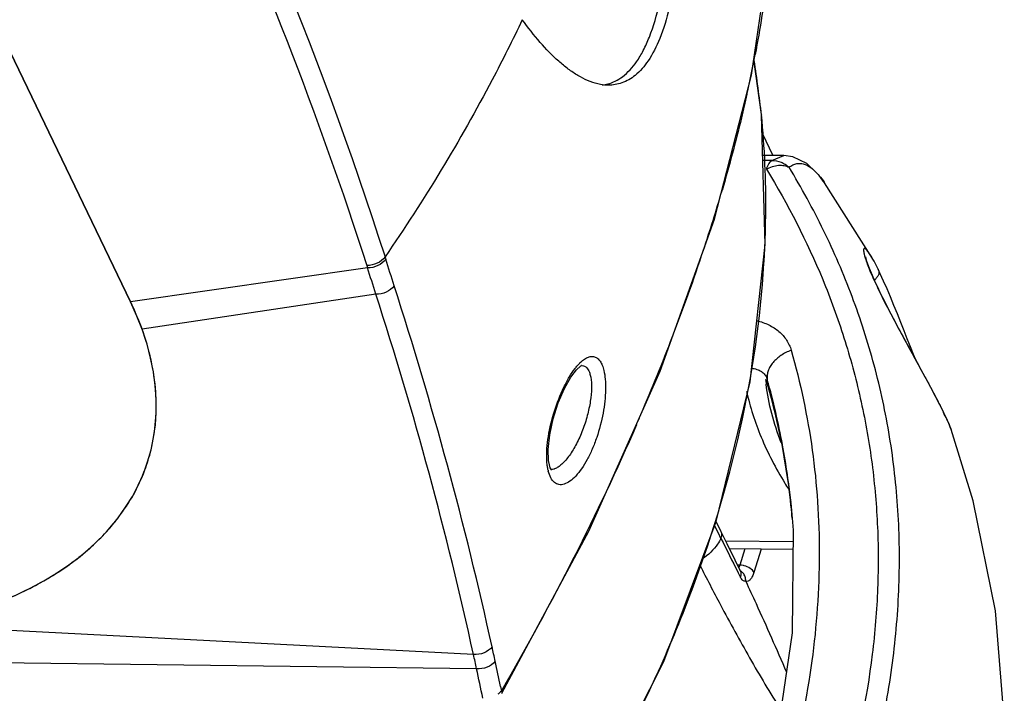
# Model space of a CAD drawing. Header units: millimetres. Extents: x 537 to 2248, y 801 to 1949.
# Tile 66 of 80: x 1929 to 2012, y 1258 to 1315. Entities that reach past the tile are written whole.
import ezdxf

# ---------------------------------------------------------------- set-up
doc = ezdxf.new("R2010")
doc.units = ezdxf.units.MM
doc.header["$LTSCALE"] = 16.335
doc.layers.get('0').update_dxf_attribs({"linetype": 'CONTINUOUS'})
doc.layers.add('02___PRT_ALL_AXES', color=7, linetype='CONTINUOUS')

msp = doc.modelspace()

# ---------------------------------------------------------------- linework, layer by layer
at = {"color": 7, "linetype": 'Continuous'}
for p, q in [((1938.036, 1291.029), (1900.609, 1368.674)), ((1991.55, 1306.897), (1990.911, 1311.583)), ((1991.553, 1306.874), (1991.55, 1306.897)), ((1991.553, 1306.874), (1991.554, 1306.858)), ((1991.554, 1306.858), (1991.554, 1306.857)), ((1991.596, 1305.325), (1992.524, 1303.434)), ((1993.444, 1303.426), (1991.647, 1303.443)), ((1992.433, 1303.001), (1991.659, 1303.007)), ((1992.433, 1303.001), (1993.438, 1303.426)), ((1993.438, 1303.426), (1993.444, 1303.426)), ((1996.875, 1301.154), (1996.896, 1301.125)), ((2000.953, 1294.708), (1996.896, 1301.125)), ((1959.623, 1294.825), (1959.687, 1294.624)), ((2000.953, 1294.708), (2000.937, 1294.736)), ((2001.095, 1294.455), (2000.937, 1294.736)), ((2001.443, 1293.777), (2001.095, 1294.455)), ((1958.136, 1293.907), (1938.036, 1291.029)), ((1958.072, 1294.107), (1958.136, 1293.907)), ((2001.443, 1293.778), (2001.443, 1293.777)), ((1958.844, 1291.667), (1939.014, 1288.711)), ((1976.28, 1285.623), (1976.284, 1285.624)), ((2007.055, 1281.506), (2006.971, 1281.679)), ((2006.971, 1281.668), (2006.997, 1281.617)), ((2006.997, 1281.617), (2006.972, 1281.678)), ((2007.627, 1280.2), (2007.627, 1280.2)), ((1973.64, 1276.954), (1973.567, 1277.186)), ((1993.805, 1275.779), (1993.887, 1275.099)), ((1993.828, 1275.149), (1993.855, 1275.107)), ((1993.887, 1275.099), (1993.999, 1274.208)), ((1994.021, 1274.033), (1994.002, 1274.208)), ((1994.002, 1274.208), (1994.022, 1274.033)), ((1994.01, 1274.213), (1994.028, 1274.037)), ((1994.062, 1273.657), (1994.153, 1272.656)), ((1994.152, 1272.664), (1994.153, 1272.656)), ((1987.898, 1271.397), (1987.573, 1272.051)), ((1988.133, 1271.514), (1987.701, 1272.392)), ((1988.114, 1270.962), (1987.898, 1271.397)), ((1988.633, 1270.501), (1988.133, 1271.514)), ((1994.214, 1270.67), (1988.524, 1270.721)), ((1994.209, 1270.027), (1988.843, 1270.075)), ((1990.132, 1270.063), (1989.708, 1268.692)), ((1991.522, 1270.051), (1990.91, 1268.071)), ((1989.708, 1268.692), (1989.523, 1268.699)), ((1989.766, 1267.663), (1989.56, 1268.071)), ((1967.127, 1261.12), (1919.769, 1263.576)), ((1967.39, 1259.904), (1917.74, 1260.525)), ((1969.415, 1258.41), (1969.491, 1258.036))]:
    msp.add_line(p, q, dxfattribs=at)
for points in [[(1969.535, 1257.823), (1976.903, 1271.581), (1982.956, 1285.129), (1987.551, 1298.022), (1990.716, 1310.246), (1992.402, 1321.801), (1992.504, 1332.363)], [(1970.243, 1237.754), (1977.325, 1248.802), (1983.266, 1260.534), (1987.703, 1272.398), (1990.577, 1284.237), (1991.853, 1295.896), (1991.554, 1306.858)], [(1996.876, 1301.153), (1996.447, 1301.724), (1995.392, 1302.744), (1994.2, 1303.324), (1993.438, 1303.426)], [(2006.972, 1281.678), (2006.64, 1282.34), (2006.162, 1283.261), (2005.649, 1284.224), (2005.125, 1285.195), (2004.606, 1286.149), (2004.103, 1287.073), (2003.622, 1287.958), (2003.169, 1288.801), (2002.745, 1289.598), (2002.354, 1290.347), (2001.999, 1291.042), (2001.681, 1291.681), (2001.402, 1292.263), (2001.161, 1292.784), (2000.956, 1293.246), (2000.787, 1293.65), (2000.651, 1293.997), (2000.545, 1294.289), (2000.468, 1294.528), (2000.416, 1294.711), (2000.389, 1294.832), (2000.386, 1294.85)], [(2004.605, 1286.152), (2004.44, 1286.559), (2004.182, 1287.203), (2003.915, 1287.875), (2003.641, 1288.57), (2003.359, 1289.281), (2003.072, 1290.001), (2002.782, 1290.722), (2002.489, 1291.432), (2002.198, 1292.122), (2001.909, 1292.78), (2001.627, 1293.395), (2001.443, 1293.778)], [(1973.566, 1277.19), (1973.499, 1277.557), (1973.464, 1278.511), (1973.59, 1279.737), (1973.884, 1281.103), (1974.318, 1282.465), (1974.84, 1283.682), (1975.38, 1284.639), (1975.86, 1285.267), (1976.199, 1285.57), (1976.235, 1285.592)], [(1976.235, 1285.592), (1976.302, 1285.625), (1976.284, 1285.624)], [(2007.628, 1280.198), (2007.589, 1280.306), (2007.517, 1280.488), (2007.43, 1280.695), (2007.325, 1280.932), (2007.201, 1281.202), (2007.055, 1281.506)], [(1999.823, 1211.828), (2003.698, 1219.042), (2007.525, 1228.131), (2010.207, 1237.252), (2011.75, 1246.433), (2012.142, 1255.683), (2011.401, 1264.805), (2009.493, 1274.155), (2007.627, 1280.2)], [(1973.747, 1276.757), (1973.745, 1276.76), (1973.64, 1276.954)], [(1994.152, 1272.664), (1994.223, 1271.664), (1994.148, 1262.949), (1992.86, 1254.111), (1990.37, 1245.222), (1986.702, 1236.354)], [(1989.774, 1268.191), (1989.313, 1269.124), (1988.633, 1270.501)], [(1989.773, 1268.179), (1989.788, 1268.163), (1989.774, 1268.191)]]:
    msp.add_lwpolyline(points, dxfattribs=at)
for centre, radius, start, end in [((1880.994, 1332.992), 112.002, 347.43586, 349.18915), ((1720.36, 1273.208), 273.274, 7.07654, 8.05016), ((1977.663, 1312.753), 3.362, 276.50427, 284.75661), ((1990.061, 1306.712), 1.5, 5.60078, 7.0742), ((1846.245, 1341.953), 147.901, 341.65321, 343.70915), ((1829.807, 1347.372), 165.209, 338.96362, 341.66383), ((1908.688, 1299.398), 83.23, 356.46435, 357.47679), ((1613.924, 1184.5), 362.877, 17.29554, 17.66654), ((1995.864, 1291.883), 5.818, 32.08279, 33.51423), ((1627.433, 1188.152), 347.201, 17.34598, 17.73371), ((1643.382, 1189.899), 333.165, 12.45784, 17.91518), ((1648.882, 1191.244), 325.825, 12.3838, 17.95147), ((1812.067, 1354.085), 184.177, 336.7951, 338.99553), ((1978.839, 1283.126), 3.821, 135.27425, 136.11895), ((1990.535, 1283.599), 1.594, 30.29599, 31.0905), ((2011.38, 1286.481), 19.588, 186.03341, 187.20082), ((1990.542, 1283.604), 1.586, 15.9365, 30.26882), ((1990.887, 1284.108), 1.197, 17.49791, 18.72479), ((1934.581, 1268.076), 59.741, 15.51904, 15.92802), ((2011.126, 1285.968), 19.156, 184.484, 185.78828), ((1933.982, 1267.499), 60.394, 7.87953, 15.89459), ((1934.461, 1268.044), 59.866, 10.11737, 15.51791), ((1802.306, 1358.182), 194.762, 336.51923, 336.81881), ((1925.183, 1282.023), 15.024, 342.86733, 346.28031), ((1933.886, 1267.936), 60.45, 7.71659, 10.12243), ((1925.192, 1282.023), 15.014, 336.18101, 342.85708), ((1977, 1277.542), 3.636, 192.5483, 193.18308), ((1924.608, 1282.3), 15.661, 327.64063, 336.11732), ((1976.848, 1277.506), 3.481, 193.18142, 194.04773), ((1933.568, 1267.89), 60.772, 7.4619, 7.71911), ((2021.513, 1292.695), 32.776, 211.33337, 212.36561), ((1933.505, 1267.882), 60.835, 6.81907, 7.46183), ((1933.397, 1267.869), 60.944, 5.97493, 6.81899), ((1923.713, 1282.869), 16.722, 323.25906, 327.25508), ((1924.115, 1282.604), 16.24, 327.27691, 327.66827), ((2013.247, 1276.19), 19.347, 186.40027, 187.50419), ((1932.561, 1267.313), 61.827, 5.8889, 6.23962), ((1933.278, 1267.857), 61.063, 5.45373, 5.80932), ((1933.169, 1267.846), 61.173, 4.51657, 5.45354), ((1923.297, 1283.181), 17.242, 321.14631, 322.61184), ((1923.451, 1283.063), 17.047, 322.6135, 323.26508), ((2576.765, 1563.641), 657.397, 206.436701, 206.718431), ((1920.914, 1285.51), 20.577, 308.31053, 313.50947), ((2177.108, 1365.769), 214.065, 206.96646, 207.9815), ((1917.536, 1290.471), 26.587, 297.40154, 301.56275), ((1989.335, 1267.477), 0.843, 57.36725, 63.82482), ((1989.307, 1267.96), 0.521, 24.30559, 26.29412), ((1780.874, 1220.382), 192.334, 12.05417, 12.4263), ((1522.689, 1164.288), 454.864, 12.13454, 12.29122), ((1694.386, 1202.061), 280.741, 11.57873, 12.02463), ((1652.188, 1191.861), 322.462, 11.72648, 12.18169), ((1968.404, 1258.864), 1.366, 317.90496, 322.72372)]:
    msp.add_arc(centre, radius, start, end, dxfattribs=at)
for points, knots in [([(1923.544, 1369.362), (1930.817, 1357.176), (1943.821, 1332.716), (1953.971, 1306.92), (1958.072, 1294.107)], [0, 0, 0, 0, 0.513361, 1, 1, 1, 1]), ([(1928.641, 1364.091), (1931.914, 1358.395), (1944.005, 1336.151), (1953.922, 1312.687), (1959.623, 1294.825)], [0, 0, 0, 0, 0.25946, 1, 1, 1, 1]), ([(1981.809, 1349.068), (1982.203, 1347.279), (1982.939, 1343.592), (1983.837, 1337.868), (1984.485, 1331.802), (1984.714, 1326.532), (1984.602, 1322.207), (1984.32, 1319.002), (1983.806, 1316.028), (1983.051, 1313.49), (1982.088, 1311.544), (1980.977, 1310.235), (1979.781, 1309.526), (1978.958, 1309.391), (1978.576, 1309.391)], [0, 0, 0, 0, 0.129765, 0.266285, 0.410251, 0.561771, 0.639519, 0.716621, 0.789479, 0.852964, 0.903582, 0.942245, 0.972925, 1, 1, 1, 1]), ([(1978.519, 1309.502), (1978.732, 1309.559), (1979.168, 1309.722), (1980.062, 1310.274), (1980.868, 1311.182), (1981.565, 1312.361), (1982.291, 1313.993), (1982.983, 1316.47), (1983.487, 1319.774), (1983.725, 1323.305), (1983.747, 1326.87), (1983.651, 1329.235), (1983.581, 1330.404)], [0, 0, 0, 0, 0.029257, 0.06125, 0.138754, 0.187092, 0.242872, 0.37529, 0.526982, 0.685861, 0.844551, 1, 1, 1, 1]), ([(1992.284, 1320.777), (1992.215, 1320.063), (1991.895, 1317.117), (1991.429, 1314.188), (1991.009, 1311.984)], [0, 0, 0, 0, 0.242366, 1, 1, 1, 1]), ([(1971.265, 1314.946), (1970.449, 1313.229), (1966.974, 1306.297), (1962.933, 1299.651), (1959.623, 1294.825)], [0, 0, 0, 0, 0.245182, 1, 1, 1, 1]), ([(1977.672, 1309.498), (1977.079, 1309.635), (1976.206, 1310.03), (1975.143, 1310.754), (1974.04, 1311.664), (1972.71, 1313.049), (1971.744, 1314.284), (1971.265, 1314.946)], [0, 0, 0, 0, 0.213334, 0.328996, 0.450983, 0.713687, 1, 1, 1, 1]), ([(1978.576, 1309.391), (1978.349, 1309.39), (1978.044, 1309.419), (1977.747, 1309.48), (1977.672, 1309.498)], [0, 0, 0, 0, 0.748094, 1, 1, 1, 1]), ([(1990.314, 1308.628), (1990.165, 1307.958), (1989.531, 1305.22), (1988.803, 1302.504), (1988.208, 1300.465)], [0, 0, 0, 0, 0.244197, 1, 1, 1, 1]), ([(1991.837, 1295.734), (1991.879, 1296.674), (1991.979, 1300.389), (1991.822, 1304.111), (1991.553, 1306.874)], [0, 0, 0, 0, 0.25307, 1, 1, 1, 1]), ([(1992.433, 1303.001), (1992.384, 1302.977), (1992.285, 1302.902), (1992.161, 1302.741), (1992.05, 1302.527), (1991.99, 1302.365), (1991.963, 1302.276)], [0, 0, 0, 0, 0.1865, 0.41358, 0.685531, 1, 1, 1, 1]), ([(1992.433, 1303.001), (1992.697, 1303.009), (1993.103, 1302.935), (1993.578, 1302.692), (1993.79, 1302.524), (1993.887, 1302.431)], [0, 0, 0, 0, 0.496013, 0.747589, 1, 1, 1, 1]), ([(1993.887, 1302.431), (1993.989, 1302.506), (1994.197, 1302.636), (1994.541, 1302.753), (1994.901, 1302.769), (1995.276, 1302.675), (1995.663, 1302.468), (1996.063, 1302.143), (1996.477, 1301.698), (1996.741, 1301.348), (1996.876, 1301.154)], [0, 0, 0, 0, 0.102724, 0.197557, 0.29119, 0.391818, 0.507399, 0.644646, 0.80795, 1, 1, 1, 1]), ([(1991.963, 1302.276), (1992.125, 1302.365), (1992.46, 1302.509), (1992.976, 1302.615), (1993.464, 1302.6), (1993.761, 1302.502), (1993.887, 1302.431)], [0, 0, 0, 0, 0.277579, 0.541159, 0.782785, 1, 1, 1, 1]), ([(1991.963, 1302.276), (1993.795, 1299.292), (1996.209, 1294.59), (1998.618, 1287.988), (2000.008, 1282.866), (2000.959, 1277.595), (2001.453, 1272.194), (2001.477, 1266.685), (2001.175, 1262.994), (2000.946, 1261.141)], [0, 0, 0, 0, 0.244788, 0.36748, 0.490854, 0.615353, 0.741428, 0.869511, 1, 1, 1, 1]), ([(2001.469, 1253.816), (2001.967, 1255.996), (2002.756, 1260.35), (2003.31, 1266.887), (2003.226, 1273.306), (2002.518, 1279.569), (2001.209, 1285.643), (1999.325, 1291.501), (1996.898, 1297.12), (1994.942, 1300.693), (1993.887, 1302.431)], [0, 0, 0, 0, 0.132933, 0.262602, 0.38943, 0.513929, 0.636665, 0.758217, 0.879152, 1, 1, 1, 1]), ([(2000.716, 1295.095), (2000.671, 1295.162), (2000.59, 1295.279), (2000.473, 1295.421), (2000.386, 1295.505), (2000.325, 1295.541), (2000.29, 1295.552), (2000.258, 1295.548), (2000.234, 1295.528), (2000.218, 1295.495), (2000.205, 1295.429), (2000.209, 1295.316), (2000.224, 1295.22), (2000.234, 1295.164)], [0, 0, 0, 0, 0.226561, 0.40003, 0.521881, 0.56493, 0.598015, 0.62477, 0.651258, 0.683455, 0.724759, 0.839592, 1, 1, 1, 1]), ([(2000.234, 1295.164), (2000.251, 1295.079), (2000.298, 1294.89), (2000.355, 1294.704), (2000.389, 1294.601)], [0, 0, 0, 0, 0.446394, 1, 1, 1, 1]), ([(1959.623, 1294.825), (1959.455, 1294.593), (1958.966, 1294.221), (1958.371, 1294.096), (1958.072, 1294.107)], [0, 0, 0, 0, 0.489568, 1, 1, 1, 1]), ([(1959.687, 1294.624), (1959.519, 1294.392), (1959.031, 1294.02), (1958.435, 1293.896), (1958.136, 1293.907)], [0, 0, 0, 0, 0.489547, 1, 1, 1, 1]), ([(1970.28, 1238.035), (1973.42, 1242.459), (1979.083, 1251.476), (1985.668, 1265.639), (1990.049, 1279.912), (1991.468, 1289.544), (1991.76, 1294.265)], [0, 0, 0, 0, 0.26716, 0.522924, 0.767015, 1, 1, 1, 1]), ([(2000.389, 1294.601), (2000.444, 1294.433), (2000.576, 1294.069), (2000.913, 1293.245), (2001.461, 1292.058), (2002.252, 1290.487), (2003.171, 1288.755), (2004.169, 1286.922), (2005.023, 1285.364), (2005.692, 1284.129), (2006.161, 1283.252), (2006.587, 1282.437), (2006.848, 1281.914), (2006.971, 1281.668)], [0, 0, 0, 0, 0.03657, 0.079882, 0.183852, 0.306521, 0.443194, 0.588987, 0.737592, 0.810181, 0.879137, 0.943184, 1, 1, 1, 1]), ([(2000.937, 1294.736), (2000.925, 1294.757), (2000.878, 1294.837), (2000.83, 1294.916), (2000.794, 1294.973)], [0, 0, 0, 0, 0.263524, 1, 1, 1, 1]), ([(2001.443, 1293.777), (2001.476, 1293.71), (2001.514, 1293.551), (2001.47, 1293.303), (2001.339, 1293.063), (2001.207, 1292.926), (2001.131, 1292.863)], [0, 0, 0, 0, 0.21894, 0.454656, 0.715677, 1, 1, 1, 1]), ([(1960.393, 1292.383), (1960.226, 1292.151), (1959.739, 1291.778), (1959.145, 1291.653), (1958.846, 1291.665)], [0, 0, 0, 0, 0.489748, 1, 1, 1, 1]), ([(1939.014, 1288.711), (1938.943, 1288.907), (1938.648, 1289.693), (1938.31, 1290.462), (1938.036, 1291.029)], [0, 0, 0, 0, 0.248633, 1, 1, 1, 1]), ([(1991.149, 1289.424), (1991.503, 1289.34), (1992.174, 1289.108), (1993.048, 1288.55), (1993.712, 1287.81), (1993.983, 1287.217), (1994.07, 1286.912)], [0, 0, 0, 0, 0.270323, 0.523362, 0.763865, 1, 1, 1, 1]), ([(1939.778, 1278.46), (1940.169, 1280.064), (1940.433, 1283.585), (1939.631, 1287.006), (1939.014, 1288.711)], [0, 0, 0, 0, 0.476633, 1, 1, 1, 1]), ([(1994.07, 1286.912), (1994.861, 1284.136), (1995.759, 1279.86), (1996.356, 1274.054), (1996.55, 1268.078), (1996.003, 1260.432), (1994.1, 1251.196), (1990.951, 1241.949), (1986.619, 1232.805), (1981.175, 1223.868), (1976.911, 1218.201), (1974.63, 1215.423)], [0, 0, 0, 0, 0.112378, 0.169389, 0.227097, 0.344979, 0.466859, 0.593266, 0.724359, 0.860038, 1, 1, 1, 1]), ([(1994.07, 1286.912), (1993.765, 1286.798), (1993.2, 1286.514), (1992.615, 1286.005), (1992.282, 1285.54), (1992.112, 1285.185), (1992.022, 1284.825), (1992.017, 1284.583), (1992.029, 1284.468)], [0, 0, 0, 0, 0.286935, 0.552583, 0.674783, 0.789336, 0.897204, 1, 1, 1, 1]), ([(1976.125, 1285.815), (1976.231, 1285.921), (1976.438, 1286.107), (1976.767, 1286.311), (1977.087, 1286.407), (1977.393, 1286.383), (1977.663, 1286.233), (1977.884, 1285.974), (1978.06, 1285.622), (1978.143, 1285.351), (1978.178, 1285.203)], [0, 0, 0, 0, 0.155535, 0.286672, 0.39716, 0.495655, 0.59513, 0.708051, 0.842151, 1, 1, 1, 1]), ([(1973.34, 1277.662), (1973.328, 1277.971), (1973.346, 1278.624), (1973.513, 1280), (1973.942, 1281.754), (1974.588, 1283.429), (1975.219, 1284.621), (1975.564, 1285.141), (1975.742, 1285.373)], [0, 0, 0, 0, 0.113433, 0.238344, 0.506806, 0.772115, 0.892815, 1, 1, 1, 1]), ([(1978.178, 1285.203), (1978.238, 1284.959), (1978.316, 1284.42), (1978.348, 1283.209), (1978.154, 1281.536), (1977.716, 1279.851), (1977.216, 1278.545), (1976.791, 1277.658), (1976.326, 1276.888), (1975.838, 1276.263), (1975.344, 1275.807), (1974.856, 1275.534), (1974.444, 1275.488), (1974.164, 1275.578), (1973.905, 1275.747), (1973.64, 1276.113), (1973.521, 1276.464), (1973.472, 1276.662)], [0, 0, 0, 0, 0.059233, 0.12798, 0.285756, 0.454914, 0.537568, 0.615665, 0.686972, 0.749582, 0.802204, 0.844778, 0.87969, 0.89618, 0.913198, 0.951879, 1, 1, 1, 1]), ([(1975.742, 1285.373), (1975.771, 1285.41), (1975.88, 1285.548), (1975.996, 1285.681), (1976.086, 1285.774)], [0, 0, 0, 0, 0.262191, 1, 1, 1, 1]), ([(1976.284, 1285.624), (1976.307, 1285.624), (1976.396, 1285.622), (1976.485, 1285.599), (1976.545, 1285.57)], [0, 0, 0, 0, 0.257156, 1, 1, 1, 1]), ([(1976.545, 1285.57), (1976.682, 1285.503), (1976.856, 1285.297), (1976.991, 1284.963), (1977.042, 1284.757), (1977.063, 1284.646)], [0, 0, 0, 0, 0.420656, 0.688373, 1, 1, 1, 1]), ([(1990.704, 1285.389), (1990.857, 1285.372), (1991.148, 1285.314), (1991.542, 1285.134), (1991.85, 1284.858), (1991.979, 1284.618), (1992.021, 1284.492)], [0, 0, 0, 0, 0.274834, 0.525565, 0.762825, 1, 1, 1, 1]), ([(1977.063, 1284.646), (1977.12, 1284.342), (1977.154, 1283.651), (1977.047, 1282.551), (1976.791, 1281.348), (1976.4, 1280.134), (1975.896, 1278.997), (1975.315, 1278.024), (1974.772, 1277.371), (1974.326, 1277.013), (1974.106, 1276.894), (1974, 1276.854)], [0, 0, 0, 0, 0.106405, 0.235246, 0.378522, 0.527239, 0.67216, 0.804216, 0.91518, 0.960968, 1, 1, 1, 1]), ([(1990.29, 1283.427), (1990.58, 1282.105), (1991.451, 1279.409), (1992.756, 1276.9), (1993.517, 1275.65)], [0, 0, 0, 0, 0.480545, 1, 1, 1, 1]), ([(1993.218, 1279.064), (1992.903, 1279.88), (1992.375, 1281.511), (1992.051, 1283.196), (1991.946, 1284.026)], [0, 0, 0, 0, 0.51116, 1, 1, 1, 1]), ([(2006.997, 1281.617), (2007.134, 1281.337), (2007.32, 1280.95), (2007.524, 1280.474), (2007.598, 1280.282), (2007.628, 1280.198)], [0, 0, 0, 0, 0.603495, 0.828096, 1, 1, 1, 1]), ([(1980.94, 1280.58), (1979.29, 1276.781), (1975.686, 1269.152), (1971.647, 1261.744), (1969.491, 1258.036)], [0, 0, 0, 0, 0.491304, 1, 1, 1, 1]), ([(1973.384, 1277.134), (1973.378, 1277.176), (1973.358, 1277.351), (1973.346, 1277.528), (1973.34, 1277.662)], [0, 0, 0, 0, 0.240727, 1, 1, 1, 1]), ([(1973.45, 1276.752), (1973.443, 1276.782), (1973.417, 1276.909), (1973.397, 1277.037), (1973.384, 1277.134)], [0, 0, 0, 0, 0.240996, 1, 1, 1, 1]), ([(1974, 1276.854), (1973.976, 1276.845), (1973.885, 1276.813), (1973.789, 1276.794), (1973.718, 1276.79)], [0, 0, 0, 0, 0.265302, 1, 1, 1, 1]), ([(1935.081, 1270.586), (1935.231, 1270.728), (1935.807, 1271.294), (1936.347, 1271.897), (1936.724, 1272.365)], [0, 0, 0, 0, 0.255713, 1, 1, 1, 1]), ([(1988.114, 1270.962), (1988.032, 1270.795), (1987.631, 1270.111), (1987.035, 1269.551), (1986.533, 1269.214)], [0, 0, 0, 0, 0.235781, 1, 1, 1, 1]), ([(1988.114, 1270.962), (1988.156, 1271.052), (1988.21, 1271.239), (1988.173, 1271.433), (1988.133, 1271.514)], [0, 0, 0, 0, 0.524467, 1, 1, 1, 1]), ([(1931.453, 1267.817), (1931.65, 1267.939), (1932.412, 1268.422), (1933.146, 1268.948), (1933.671, 1269.364)], [0, 0, 0, 0, 0.25743, 1, 1, 1, 1]), ([(1989.708, 1268.692), (1989.702, 1268.673), (1989.681, 1268.602), (1989.653, 1268.533), (1989.628, 1268.486)], [0, 0, 0, 0, 0.271413, 1, 1, 1, 1]), ([(1990.078, 1268.64), (1990.047, 1268.648), (1989.925, 1268.676), (1989.8, 1268.69), (1989.708, 1268.692)], [0, 0, 0, 0, 0.256627, 1, 1, 1, 1]), ([(1990.91, 1268.071), (1990.841, 1268.21), (1990.579, 1268.457), (1990.26, 1268.593), (1990.078, 1268.64)], [0, 0, 0, 0, 0.452529, 1, 1, 1, 1]), ([(1989.766, 1267.663), (1989.802, 1267.747), (1989.848, 1267.92), (1989.816, 1268.099), (1989.782, 1268.175)], [0, 0, 0, 0, 0.522652, 1, 1, 1, 1]), ([(1990.213, 1267.326), (1990.131, 1267.32), (1989.931, 1267.393), (1989.816, 1267.562), (1989.766, 1267.663)], [0, 0, 0, 0, 0.421198, 1, 1, 1, 1]), ([(1990.213, 1267.326), (1990.219, 1267.451), (1990.186, 1267.702), (1990.064, 1267.924), (1989.985, 1268.016)], [0, 0, 0, 0, 0.507729, 1, 1, 1, 1]), ([(1990.91, 1268.071), (1990.872, 1267.95), (1990.791, 1267.736), (1990.627, 1267.476), (1990.43, 1267.317), (1990.276, 1267.308), (1990.213, 1267.326)], [0, 0, 0, 0, 0.341274, 0.614563, 0.823188, 1, 1, 1, 1]), ([(1926.695, 1265.488), (1926.967, 1265.593), (1928.011, 1266.01), (1929.033, 1266.483), (1929.772, 1266.867)], [0, 0, 0, 0, 0.25906, 1, 1, 1, 1]), ([(1990.213, 1267.326), (1990.506, 1266.696), (1991.684, 1264.141), (1992.83, 1261.572), (1993.663, 1259.625)], [0, 0, 0, 0, 0.24712, 1, 1, 1, 1]), ([(1988.067, 1265.332), (1988.872, 1263.819), (1990.521, 1260.811), (1992.273, 1257.859), (1993.195, 1256.41)], [0, 0, 0, 0, 0.499485, 1, 1, 1, 1]), ([(1968.703, 1261.769), (1968.531, 1261.541), (1968.028, 1261.183), (1967.426, 1261.092), (1967.127, 1261.12)], [0, 0, 0, 0, 0.487325, 1, 1, 1, 1]), ([(2000.946, 1261.141), (2000.469, 1257.274), (1998.804, 1249.43), (1995.936, 1241.95), (1994.216, 1238.248)], [0, 0, 0, 0, 0.488361, 1, 1, 1, 1]), ([(1968.968, 1260.549), (1968.796, 1260.321), (1968.292, 1259.965), (1967.689, 1259.875), (1967.39, 1259.904)], [0, 0, 0, 0, 0.487065, 1, 1, 1, 1]), ([(1969.418, 1257.948), (1969.401, 1257.929), (1969.331, 1257.856), (1969.254, 1257.79), (1969.193, 1257.745)], [0, 0, 0, 0, 0.245428, 1, 1, 1, 1]), ([(1969.535, 1257.823), (1969.542, 1257.835), (1969.554, 1257.875), (1969.538, 1257.952), (1969.509, 1258.006), (1969.491, 1258.036)], [0, 0, 0, 0, 0.189198, 0.534296, 1, 1, 1, 1])]:
    msp.add_open_spline(points, degree=3, knots=knots, dxfattribs=at)
msp.add_open_spline([(1989.985, 1268.016), (1989.929, 1268.082), (1989.863, 1268.14), (1989.79, 1268.187)], degree=3, dxfattribs=at)
at = {"layer": '02___PRT_ALL_AXES', "color": 7, "linetype": 'Continuous'}
msp.add_line((1900.609, 1368.674), (1938.036, 1291.029), dxfattribs=at)
msp.add_ellipse((1896.588, 1291.029), major_axis=(42.926, -13.506), ratio=0.578827, start_param=5.452645, end_param=6.781076, dxfattribs=at)

doc.saveas('drawing.dxf')
